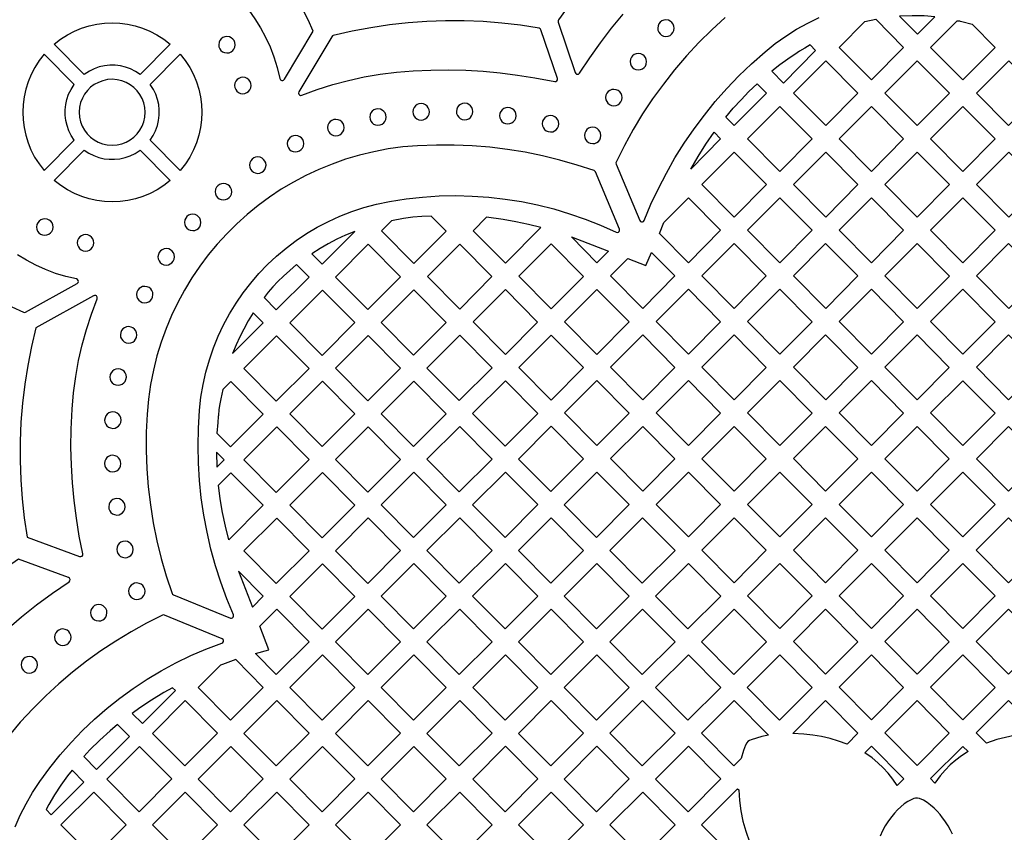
# Model space of a CAD drawing. Header units: millimetres. Extents: x -1176 to 822, y -1617 to -119.
# Tile 50 of 119: x -689 to -488, y -523 to -357. Entities that reach past the tile are written whole.
import ezdxf

# ---------------------------------------------------------------- set-up
doc = ezdxf.new("R2010")
doc.units = ezdxf.units.MM
doc.layers.add('pattern', color=5, linetype='Continuous', true_color=0x0000ff)

msp = doc.modelspace()

# ---------------------------------------------------------------- linework, layer by layer
at = {"layer": 'pattern'}
for points in [[(-635.35, -368.8), (-629.51, -358.98), (-630.52, -356.64), (-631.65, -354.37), (-632.91, -352.18), (-634.29, -350.07), (-635.78, -348.05), (-637.38, -346.12), (-639.08, -344.28), (-640.89, -342.54), (-642.79, -340.91), (-644.78, -339.38), (-646.87, -337.97), (-649.03, -336.67), (-651.28, -335.49), (-653.7, -334.4), (-664.66, -340.38)], [(-664.5, -341.31), (-662.31, -341.76), (-660.16, -342.35), (-658.07, -343.07), (-656.05, -343.91), (-654.09, -344.88), (-652.2, -345.96), (-650.39, -347.15), (-648.66, -348.46), (-647.01, -349.86), (-645.45, -351.36), (-643.99, -352.96), (-642.63, -354.64), (-641.37, -356.41), (-640.23, -358.26), (-639.19, -360.18), (-638.28, -362.18), (-637.49, -364.24), (-636.82, -366.36), (-636.27, -368.64)], [(-576.98, -353.43), (-579.34, -356.67), (-579.43, -356.86), (-579.4, -357.1), (-575.9, -367.45), (-575.79, -367.64), (-575.62, -367.75), (-575.42, -367.78), (-575.23, -367.73), (-575.04, -367.56), (-572.95, -364.39), (-570.77, -361.33), (-568.49, -358.36), (-566.12, -355.49)], [(-545.23, -356.16), (-547.99, -358.68), (-550.64, -361.3), (-553.17, -364.03), (-555.59, -366.85), (-557.89, -369.77), (-560.08, -372.78), (-562.13, -375.88), (-564.06, -379.07), (-565.86, -382.33), (-567.57, -385.74), (-567.61, -385.89), (-567.57, -386.14), (-562.69, -397.68), (-562.56, -397.87), (-562.36, -397.96), (-562.15, -397.96), (-561.96, -397.87), (-561.8, -397.67), (-560.43, -394.37), (-558.92, -391.14), (-557.28, -387.99), (-555.52, -384.9), (-553.64, -381.89), (-551.63, -378.96), (-549.51, -376.12), (-547.27, -373.36), (-544.93, -370.7), (-542.47, -368.13), (-539.9, -365.65), (-537.11, -363.18), (-535.03, -361.51), (-532.87, -359.98), (-530.66, -358.58), (-528.38, -357.31), (-526.05, -356.17)], [(-691.08, -415.32), (-688.67, -416.43), (-688.49, -416.47), (-688.25, -416.41), (-677.72, -410.54), (-677.55, -410.37), (-677.48, -410.16), (-677.51, -409.94), (-677.63, -409.76), (-677.87, -409.64), (-680.04, -409.14), (-682.15, -408.5), (-684.21, -407.73), (-686.19, -406.84), (-688.11, -405.83), (-689.95, -404.7)], [(-674.35, -413.06), (-686.14, -419.64), (-687.06, -423.46), (-687.83, -427.31), (-688.45, -431.18), (-688.91, -435.06), (-689.23, -438.96), (-689.39, -442.87), (-689.4, -446.78), (-689.26, -450.69), (-688.97, -454.6), (-688.53, -458.5), (-687.92, -462.46), (-677.23, -466.4)], [(-676.57, -465.83), (-677.3, -462.21), (-677.89, -458.59), (-678.36, -454.97), (-678.7, -451.34), (-678.91, -447.7), (-678.99, -444.04), (-678.94, -440.35), (-678.75, -436.25), (-678.45, -432.91), (-678.01, -429.61), (-677.42, -426.34), (-676.69, -423.12), (-675.82, -419.95), (-674.81, -416.82), (-673.64, -413.68)], [(-679.49, -470.7), (-689.72, -466.93), (-692.89, -469.21), (-695.96, -471.62), (-698.93, -474.14), (-701.8, -476.77), (-704.55, -479.52), (-707.19, -482.37), (-709.72, -485.33), (-712.12, -488.39), (-714.41, -491.55), (-716.57, -494.8), (-718.61, -498.16), (-714.73, -510.6)], [(-713.79, -510.65), (-712.45, -507.65), (-711.12, -504.98), (-709.68, -502.35), (-708.12, -499.77), (-706.44, -497.24), (-704.66, -494.77), (-702.76, -492.36), (-700.74, -490), (-697.97, -487), (-695.11, -484.13), (-692.17, -481.39), (-689.13, -478.77), (-686, -476.27), (-682.77, -473.89), (-679.39, -471.59)], [(-690.4, -521.7), (-689.35, -519.31), (-688.17, -516.97), (-686.85, -514.68), (-685.34, -512.39), (-683.33, -509.64), (-681.2, -506.99), (-678.96, -504.44), (-676.62, -502), (-674.17, -499.67), (-671.62, -497.45), (-668.98, -495.35), (-666.25, -493.37), (-663.44, -491.5), (-660.54, -489.77), (-657.56, -488.16), (-654.51, -486.68), (-651.39, -485.34), (-648.12, -484.11), (-647.93, -483.98), (-647.82, -483.78), (-647.81, -483.57), (-647.9, -483.37), (-648.1, -483.21), (-659.86, -478.39), (-660.02, -478.35), (-660.25, -478.4), (-663.52, -480.04), (-666.71, -481.81), (-669.82, -483.7), (-672.86, -485.71), (-675.81, -487.84), (-678.68, -490.08), (-681.46, -492.44), (-684.14, -494.9), (-686.73, -497.48), (-689.34, -500.29), (-691.31, -502.62)], [(-498.8, -523.2), (-499.21, -522.34), (-499.69, -521.49), (-500.34, -520.49), (-500.8, -519.85), (-501.33, -519.18), (-501.92, -518.5), (-502.57, -517.84), (-503.26, -517.23), (-503.99, -516.69), (-504.75, -516.25), (-505.56, -515.92), (-505.95, -515.84), (-506.32, -515.85), (-506.68, -515.92), (-507.13, -516.08), (-507.91, -516.48), (-508.66, -516.98), (-509.37, -517.57), (-510.04, -518.22), (-510.65, -518.88), (-511.22, -519.57), (-511.89, -520.49), (-512.52, -521.46), (-513.07, -522.49), (-513.55, -523.57)]]:
    msp.add_lwpolyline(points, dxfattribs=at)
for points in [[(-502.42, -356), (-504.61, -355.85), (-507.03, -355.81), (-509.61, -355.92), (-505.97, -359.58)], [(-676.27, -367.8), (-682.43, -361.63), (-681.12, -360.61), (-679.73, -359.72), (-678.29, -358.97), (-676.81, -358.35), (-675.28, -357.87), (-673.73, -357.53), (-672.16, -357.32), (-670.57, -357.25), (-668.99, -357.32), (-667.42, -357.52), (-665.87, -357.86), (-664.34, -358.34), (-662.85, -358.95), (-661.41, -359.7), (-660.03, -360.59), (-658.68, -361.63), (-664.85, -367.8), (-665.79, -367.18), (-666.79, -366.69), (-667.82, -366.32), (-668.89, -366.07), (-669.96, -365.94), (-671.05, -365.93), (-672.13, -366.05), (-673.19, -366.29), (-674.23, -366.65), (-675.23, -367.13)], [(-609.02, -367.07), (-605.42, -366.91), (-601.84, -366.88), (-598.29, -366.96), (-594.75, -367.17), (-591.22, -367.49), (-587.69, -367.93), (-584.17, -368.49), (-580.11, -369.29), (-579.86, -369.27), (-579.65, -369.14), (-579.54, -368.92), (-579.55, -368.67), (-582.94, -358.68), (-583, -358.55), (-583.08, -358.46), (-583.31, -358.36), (-587.12, -357.77), (-590.93, -357.32), (-594.76, -357.01), (-598.6, -356.86), (-602.43, -356.84), (-606.27, -356.98), (-610.09, -357.26), (-613.9, -357.68), (-617.7, -358.25), (-621.48, -358.97), (-625.39, -359.87), (-625.52, -359.92), (-625.69, -360.09), (-632.41, -371.38), (-632.48, -371.62), (-632.43, -371.84), (-632.28, -372.01), (-632.08, -372.1), (-631.82, -372.08), (-628.64, -370.91), (-625.45, -369.89), (-622.25, -369.03), (-619.02, -368.32), (-615.75, -367.76), (-612.43, -367.34)], [(-559.05, -358.35), (-558.99, -358.79), (-558.83, -359.18), (-558.58, -359.52), (-558.25, -359.78), (-557.87, -359.96), (-557.37, -360.03), (-556.93, -359.98), (-556.53, -359.82), (-556.2, -359.56), (-555.93, -359.24), (-555.76, -358.85), (-555.68, -358.35), (-555.74, -357.91), (-555.9, -357.52), (-556.15, -357.18), (-556.48, -356.91), (-556.87, -356.74), (-557.37, -356.66), (-557.8, -356.72), (-558.2, -356.88), (-558.53, -357.13), (-558.8, -357.46), (-558.98, -357.85)], [(-516.72, -357.02), (-514.49, -356.54), (-508.78, -362.3), (-515.36, -368.93), (-521.96, -362.27)], [(-497.57, -356.83), (-497.49, -356.84), (-497.38, -356.86), (-497.19, -356.91), (-496.91, -357.01), (-494.8, -357.54), (-490.08, -362.29), (-496.65, -368.93), (-503.26, -362.27), (-497.83, -356.83), (-497.67, -356.83)], [(-648.79, -361.74), (-648.73, -362.17), (-648.57, -362.57), (-648.32, -362.91), (-647.99, -363.17), (-647.6, -363.35), (-647.1, -363.42), (-646.66, -363.37), (-646.27, -363.2), (-645.93, -362.95), (-645.67, -362.62), (-645.49, -362.24), (-645.42, -361.74), (-645.47, -361.3), (-645.64, -360.9), (-645.89, -360.57), (-646.21, -360.3), (-646.6, -360.13), (-647.1, -360.05), (-647.54, -360.11), (-647.93, -360.27), (-648.27, -360.52), (-648.53, -360.85), (-648.71, -361.24)], [(-527.91, -361.79), (-529, -362.41), (-530.06, -363.07), (-531.03, -363.73), (-531.78, -364.21), (-532.42, -364.67), (-534.09, -365.87), (-535.75, -367.14), (-533.34, -369.57), (-526.77, -362.93)], [(-678.31, -381.26), (-678.93, -380.31), (-679.42, -379.32), (-679.79, -378.28), (-680.04, -377.22), (-680.17, -376.14), (-680.17, -375.06), (-680.06, -373.98), (-679.82, -372.91), (-679.46, -371.88), (-678.98, -370.88), (-678.31, -369.84), (-684.48, -363.67), (-685.5, -364.99), (-686.39, -366.37), (-687.14, -367.81), (-687.76, -369.3), (-688.24, -370.83), (-688.58, -372.38), (-688.79, -373.95), (-688.86, -375.53), (-688.79, -377.12), (-688.58, -378.69), (-688.24, -380.24), (-687.77, -381.77), (-687.16, -383.26), (-686.41, -384.7), (-685.52, -386.08), (-684.48, -387.43)], [(-662.8, -369.84), (-656.64, -363.67), (-655.61, -364.99), (-654.72, -366.37), (-653.97, -367.81), (-653.36, -369.3), (-652.88, -370.83), (-652.54, -372.38), (-652.33, -373.95), (-652.26, -375.53), (-652.33, -377.12), (-652.53, -378.69), (-652.87, -380.24), (-653.35, -381.77), (-653.96, -383.26), (-654.71, -384.7), (-655.59, -386.08), (-656.64, -387.43), (-662.8, -381.26), (-662.19, -380.31), (-661.69, -379.32), (-661.32, -378.28), (-661.07, -377.22), (-660.95, -376.14), (-660.94, -375.06), (-661.06, -373.98), (-661.3, -372.91), (-661.66, -371.88), (-662.14, -370.88)], [(-564.69, -365.2), (-564.63, -365.64), (-564.47, -366.03), (-564.22, -366.37), (-563.89, -366.64), (-563.51, -366.81), (-563.01, -366.89), (-562.57, -366.83), (-562.17, -366.67), (-561.84, -366.42), (-561.57, -366.09), (-561.4, -365.7), (-561.32, -365.2), (-561.38, -364.76), (-561.54, -364.37), (-561.79, -364.03), (-562.12, -363.77), (-562.51, -363.59), (-563.01, -363.51), (-563.44, -363.57), (-563.84, -363.73), (-564.18, -363.99), (-564.44, -364.31), (-564.62, -364.7)], [(-518.14, -371.64), (-524.71, -378.28), (-531.32, -371.61), (-524.71, -365.01)], [(-499.43, -371.64), (-506, -378.28), (-512.61, -371.61), (-506.01, -365.01)], [(-487.3, -365.01), (-480.73, -371.64), (-487.34, -378.24), (-493.91, -371.61)], [(-677.3, -375.55), (-677.23, -376.54), (-677.01, -377.49), (-676.68, -378.39), (-676.22, -379.21), (-675.65, -379.96), (-674.99, -380.63), (-674.24, -381.2), (-673.42, -381.66), (-672.53, -382), (-671.58, -382.21), (-670.56, -382.29), (-669.56, -382.22), (-668.62, -382.01), (-667.72, -381.67), (-666.9, -381.21), (-666.14, -380.65), (-665.48, -379.99), (-664.91, -379.24), (-664.45, -378.41), (-664.11, -377.52), (-663.89, -376.58), (-663.82, -375.55), (-663.89, -374.56), (-664.1, -373.61), (-664.44, -372.72), (-664.9, -371.89), (-665.46, -371.14), (-666.12, -370.47), (-666.87, -369.91), (-667.7, -369.45), (-668.59, -369.1), (-669.53, -368.89), (-670.56, -368.81), (-671.55, -368.88), (-672.5, -369.09), (-673.39, -369.43), (-674.22, -369.89), (-674.97, -370.45), (-675.63, -371.12), (-676.2, -371.86), (-676.66, -372.69), (-677.01, -373.58), (-677.22, -374.53)], [(-645.54, -370.08), (-645.48, -370.51), (-645.32, -370.91), (-645.07, -371.25), (-644.74, -371.51), (-644.35, -371.69), (-643.85, -371.76), (-643.42, -371.71), (-643.02, -371.54), (-642.68, -371.29), (-642.42, -370.96), (-642.24, -370.58), (-642.17, -370.08), (-642.23, -369.64), (-642.39, -369.24), (-642.64, -368.91), (-642.97, -368.64), (-643.35, -368.46), (-643.85, -368.39), (-644.29, -368.45), (-644.69, -368.61), (-645.02, -368.86), (-645.29, -369.19), (-645.46, -369.58)], [(-543.41, -378.28), (-545.13, -376.54), (-543.6, -374.72), (-542.02, -372.98), (-540.4, -371.31), (-538.74, -369.72), (-536.84, -371.64)], [(-569.69, -372.54), (-569.63, -372.98), (-569.47, -373.37), (-569.22, -373.71), (-568.89, -373.98), (-568.51, -374.15), (-568.01, -374.23), (-567.57, -374.17), (-567.17, -374.01), (-566.84, -373.76), (-566.57, -373.43), (-566.4, -373.04), (-566.32, -372.54), (-566.38, -372.1), (-566.54, -371.71), (-566.79, -371.37), (-567.12, -371.11), (-567.51, -370.93), (-568.01, -370.86), (-568.44, -370.91), (-568.84, -371.08), (-569.17, -371.33), (-569.44, -371.66), (-569.62, -372.04)], [(-609.09, -375.46), (-609.03, -375.89), (-608.87, -376.29), (-608.62, -376.63), (-608.29, -376.89), (-607.91, -377.07), (-607.41, -377.14), (-606.97, -377.08), (-606.57, -376.92), (-606.24, -376.67), (-605.97, -376.34), (-605.8, -375.96), (-605.72, -375.46), (-605.78, -375.02), (-605.94, -374.62), (-606.19, -374.29), (-606.52, -374.02), (-606.91, -373.85), (-607.41, -373.77), (-607.85, -373.83), (-608.24, -373.99), (-608.58, -374.24), (-608.84, -374.57), (-609.02, -374.96)], [(-600.2, -375.4), (-600.15, -375.83), (-599.99, -376.23), (-599.73, -376.57), (-599.41, -376.83), (-599.02, -377.01), (-598.52, -377.08), (-598.08, -377.02), (-597.69, -376.86), (-597.35, -376.61), (-597.09, -376.28), (-596.91, -375.9), (-596.83, -375.4), (-596.89, -374.96), (-597.05, -374.56), (-597.31, -374.23), (-597.63, -373.96), (-598.02, -373.79), (-598.52, -373.71), (-598.96, -373.77), (-599.35, -373.93), (-599.69, -374.18), (-599.95, -374.51), (-600.13, -374.9)], [(-540.67, -380.96), (-534.07, -374.36), (-527.49, -380.99), (-534.06, -387.63)], [(-515.36, -374.36), (-508.78, -380.99), (-515.36, -387.63), (-521.97, -380.96)], [(-496.65, -374.36), (-490.08, -380.99), (-496.65, -387.63), (-503.26, -380.96)], [(-617.92, -376.53), (-617.86, -376.96), (-617.7, -377.36), (-617.45, -377.7), (-617.12, -377.96), (-616.73, -378.14), (-616.23, -378.21), (-615.79, -378.15), (-615.4, -377.99), (-615.06, -377.74), (-614.8, -377.41), (-614.62, -377.03), (-614.55, -376.53), (-614.6, -376.09), (-614.77, -375.69), (-615.02, -375.36), (-615.34, -375.09), (-615.73, -374.92), (-616.23, -374.84), (-616.67, -374.9), (-617.06, -375.06), (-617.4, -375.31), (-617.66, -375.64), (-617.84, -376.03)], [(-591.37, -376.25), (-591.31, -376.69), (-591.15, -377.08), (-590.9, -377.42), (-590.57, -377.68), (-590.18, -377.86), (-589.68, -377.94), (-589.25, -377.88), (-588.85, -377.72), (-588.52, -377.47), (-588.25, -377.14), (-588.08, -376.75), (-588, -376.25), (-588.06, -375.81), (-588.22, -375.42), (-588.47, -375.08), (-588.8, -374.82), (-589.19, -374.64), (-589.68, -374.57), (-590.12, -374.62), (-590.52, -374.79), (-590.85, -375.04), (-591.12, -375.37), (-591.3, -375.75)], [(-582.64, -377.9), (-582.58, -378.34), (-582.42, -378.73), (-582.17, -379.07), (-581.84, -379.33), (-581.46, -379.51), (-580.95, -379.58), (-580.52, -379.53), (-580.12, -379.37), (-579.79, -379.11), (-579.52, -378.79), (-579.35, -378.4), (-579.27, -377.9), (-579.33, -377.46), (-579.49, -377.07), (-579.74, -376.73), (-580.07, -376.47), (-580.46, -376.29), (-580.95, -376.22), (-581.39, -376.27), (-581.79, -376.43), (-582.13, -376.69), (-582.39, -377.01), (-582.57, -377.4)], [(-626.52, -378.68), (-626.47, -379.12), (-626.3, -379.52), (-626.05, -379.85), (-625.72, -380.12), (-625.34, -380.29), (-624.84, -380.37), (-624.4, -380.31), (-624.01, -380.15), (-623.67, -379.9), (-623.41, -379.57), (-623.23, -379.18), (-623.15, -378.68), (-623.21, -378.25), (-623.37, -377.85), (-623.62, -377.52), (-623.95, -377.25), (-624.34, -377.07), (-624.84, -377), (-625.27, -377.06), (-625.67, -377.22), (-626.01, -377.47), (-626.27, -377.8), (-626.45, -378.18)], [(-634.77, -381.97), (-634.71, -382.41), (-634.55, -382.81), (-634.3, -383.14), (-633.97, -383.41), (-633.59, -383.58), (-633.09, -383.66), (-632.65, -383.6), (-632.25, -383.44), (-631.92, -383.19), (-631.65, -382.86), (-631.48, -382.47), (-631.4, -381.97), (-631.46, -381.54), (-631.62, -381.14), (-631.87, -380.81), (-632.2, -380.54), (-632.59, -380.37), (-633.09, -380.29), (-633.52, -380.35), (-633.92, -380.51), (-634.26, -380.76), (-634.52, -381.09), (-634.7, -381.47)], [(-574.02, -380.29), (-573.97, -380.72), (-573.81, -381.12), (-573.55, -381.45), (-573.23, -381.72), (-572.84, -381.89), (-572.34, -381.97), (-571.9, -381.91), (-571.51, -381.75), (-571.17, -381.5), (-570.91, -381.17), (-570.73, -380.79), (-570.65, -380.29), (-570.71, -379.85), (-570.87, -379.45), (-571.13, -379.12), (-571.45, -378.85), (-571.84, -378.68), (-572.34, -378.6), (-572.78, -378.66), (-573.17, -378.82), (-573.51, -379.07), (-573.77, -379.4), (-573.95, -379.79)], [(-549.19, -382.06), (-547.52, -379.65), (-546.19, -380.99), (-552.31, -387.16), (-550.79, -384.57)], [(-663.42, -437.27), (-663.59, -441), (-663.61, -444.72), (-663.48, -448.44), (-663.19, -452.15), (-662.75, -455.85), (-662.17, -459.52), (-661.43, -463.17), (-660.54, -466.78), (-659.51, -470.36), (-658.3, -473.98), (-658.23, -474.12), (-658.03, -474.26), (-646.41, -478.98), (-646.19, -479.01), (-645.98, -478.94), (-645.83, -478.79), (-645.76, -478.59), (-645.79, -478.34), (-647.15, -475.03), (-648.36, -471.68), (-649.44, -468.29), (-650.38, -464.87), (-651.17, -461.41), (-651.83, -457.92), (-652.34, -454.41), (-652.7, -450.88), (-652.93, -447.33), (-653.01, -443.77), (-652.94, -440.21), (-652.71, -436.49), (-652.42, -433.84), (-651.99, -431.23), (-651.41, -428.67), (-650.7, -426.17), (-649.85, -423.72), (-648.88, -421.33), (-647.78, -419.01), (-646.57, -416.76), (-645.24, -414.59), (-643.79, -412.49), (-642.24, -410.47), (-640.58, -408.55), (-638.82, -406.71), (-636.96, -404.97), (-635.01, -403.33), (-632.97, -401.8), (-630.85, -400.37), (-628.64, -399.06), (-626.36, -397.86), (-624.01, -396.79), (-621.58, -395.84), (-619.09, -395.03), (-616.54, -394.34), (-613.85, -393.78), (-610.48, -393.26), (-607.1, -392.89), (-603.71, -392.67), (-600.33, -392.6), (-596.95, -392.69), (-593.58, -392.92), (-590.23, -393.3), (-586.9, -393.83), (-583.59, -394.5), (-580.31, -395.32), (-577.07, -396.29), (-573.87, -397.41), (-570.71, -398.66), (-567.53, -400.1), (-567.3, -400.15), (-567.09, -400.08), (-566.93, -399.94), (-566.85, -399.74), (-566.88, -399.48), (-571.79, -387.75), (-571.87, -387.62), (-572.07, -387.49), (-575.54, -386.34), (-579.05, -385.33), (-582.59, -384.47), (-586.16, -383.74), (-589.75, -383.16), (-593.37, -382.72), (-597, -382.42), (-600.64, -382.26), (-604.29, -382.25), (-608.12, -382.4), (-611.17, -382.65), (-614.16, -383.06), (-617.11, -383.62), (-620, -384.31), (-622.84, -385.15), (-625.61, -386.13), (-628.32, -387.24), (-630.96, -388.47), (-633.52, -389.83), (-636.01, -391.31), (-638.42, -392.91), (-640.74, -394.62), (-642.97, -396.44), (-645.11, -398.37), (-647.16, -400.39), (-649.1, -402.52), (-650.94, -404.74), (-652.67, -407.04), (-654.28, -409.44), (-655.78, -411.91), (-657.16, -414.47), (-658.42, -417.1), (-659.55, -419.8), (-660.55, -422.56), (-661.41, -425.39), (-662.13, -428.28), (-662.71, -431.22), (-663.14, -434.21)], [(-682.43, -389.47), (-676.27, -383.31), (-675.32, -383.92), (-674.32, -384.41), (-673.29, -384.79), (-672.23, -385.04), (-671.15, -385.16), (-670.06, -385.17), (-668.98, -385.05), (-667.92, -384.81), (-666.88, -384.45), (-665.88, -383.97), (-664.85, -383.31), (-658.68, -389.47), (-660, -390.5), (-661.38, -391.38), (-662.82, -392.14), (-664.31, -392.75), (-665.83, -393.23), (-667.39, -393.57), (-668.96, -393.78), (-670.54, -393.85), (-672.12, -393.78), (-673.7, -393.58), (-675.25, -393.24), (-676.78, -392.76), (-678.26, -392.15), (-679.71, -391.4), (-681.09, -390.51)], [(-543.42, -396.97), (-550.02, -390.31), (-543.42, -383.7), (-536.84, -390.34)], [(-518.14, -390.34), (-524.71, -396.98), (-531.32, -390.31), (-524.71, -383.71)], [(-506.01, -383.71), (-499.43, -390.34), (-506.01, -396.98), (-512.61, -390.31)], [(-487.3, -383.71), (-480.73, -390.34), (-487.3, -396.98), (-493.91, -390.31)], [(-642.49, -386.36), (-642.44, -386.8), (-642.27, -387.19), (-642.02, -387.53), (-641.7, -387.79), (-641.31, -387.97), (-640.81, -388.05), (-640.37, -387.99), (-639.98, -387.83), (-639.64, -387.57), (-639.38, -387.25), (-639.2, -386.86), (-639.12, -386.36), (-639.18, -385.92), (-639.34, -385.53), (-639.6, -385.19), (-639.92, -384.93), (-640.31, -384.75), (-640.81, -384.68), (-641.25, -384.73), (-641.64, -384.9), (-641.98, -385.15), (-642.24, -385.47), (-642.42, -385.86)], [(-649.5, -391.79), (-649.44, -392.23), (-649.28, -392.62), (-649.03, -392.96), (-648.7, -393.22), (-648.31, -393.4), (-647.81, -393.48), (-647.38, -393.42), (-646.98, -393.26), (-646.64, -393), (-646.38, -392.68), (-646.2, -392.29), (-646.13, -391.79), (-646.19, -391.35), (-646.35, -390.96), (-646.6, -390.62), (-646.93, -390.36), (-647.31, -390.18), (-647.81, -390.11), (-648.25, -390.16), (-648.65, -390.32), (-648.98, -390.58), (-649.25, -390.9), (-649.42, -391.29)], [(-557.83, -398.1), (-552.77, -393.05), (-546.2, -399.68), (-552.77, -406.32), (-558.7, -400.33)], [(-534.07, -393.05), (-527.49, -399.68), (-534.06, -406.32), (-540.67, -399.65)], [(-508.79, -399.69), (-515.36, -406.32), (-521.97, -399.66), (-515.36, -393.05)], [(-496.66, -393.05), (-490.08, -399.69), (-496.66, -406.33), (-503.26, -399.66)], [(-655.79, -398.07), (-655.73, -398.51), (-655.57, -398.91), (-655.32, -399.24), (-654.99, -399.51), (-654.6, -399.68), (-654.1, -399.76), (-653.66, -399.7), (-653.27, -399.54), (-652.93, -399.29), (-652.67, -398.96), (-652.49, -398.58), (-652.42, -398.07), (-652.48, -397.64), (-652.64, -397.24), (-652.89, -396.91), (-653.22, -396.64), (-653.6, -396.47), (-654.1, -396.39), (-654.54, -396.45), (-654.93, -396.61), (-655.27, -396.86), (-655.54, -397.19), (-655.71, -397.58)], [(-686.01, -399.02), (-685.96, -399.46), (-685.8, -399.86), (-685.54, -400.19), (-685.22, -400.46), (-684.83, -400.63), (-684.33, -400.71), (-683.89, -400.65), (-683.5, -400.49), (-683.16, -400.24), (-682.9, -399.91), (-682.72, -399.52), (-682.64, -399.02), (-682.7, -398.59), (-682.86, -398.19), (-683.12, -397.85), (-683.44, -397.59), (-683.83, -397.41), (-684.33, -397.34), (-684.77, -397.4), (-685.16, -397.56), (-685.5, -397.81), (-685.76, -398.14), (-685.94, -398.52)], [(-605.35, -396.77), (-607.25, -396.86), (-609.13, -397.03), (-610.99, -397.3), (-613.45, -397.78), (-615.49, -399.82), (-608.88, -406.48), (-602.3, -399.85)], [(-582.92, -399.12), (-585.49, -398.48), (-588.06, -397.93), (-590.65, -397.47), (-594.03, -397.02), (-596.78, -399.78), (-590.18, -406.44)], [(-622.87, -400.7), (-624.66, -401.53), (-626.38, -402.44), (-628.07, -403.43), (-629.73, -404.53), (-627.67, -406.61), (-620.99, -399.93)], [(-677.69, -402.26), (-677.63, -402.69), (-677.47, -403.09), (-677.22, -403.43), (-676.89, -403.69), (-676.51, -403.87), (-676.01, -403.94), (-675.57, -403.89), (-675.17, -403.72), (-674.84, -403.47), (-674.57, -403.14), (-674.4, -402.76), (-674.32, -402.26), (-674.38, -401.82), (-674.54, -401.43), (-674.79, -401.09), (-675.12, -400.82), (-675.51, -400.65), (-676.01, -400.57), (-676.44, -400.63), (-676.84, -400.79), (-677.17, -401.04), (-677.44, -401.37), (-677.62, -401.76)], [(-606.13, -409.12), (-599.53, -402.52), (-592.95, -409.16), (-599.53, -415.79)], [(-580.82, -415.75), (-587.43, -409.08), (-580.83, -402.48), (-574.25, -409.11)], [(-576.7, -401.04), (-569.12, -403.95), (-571.47, -406.32)], [(-543.42, -402.4), (-536.85, -409.03), (-543.42, -415.67), (-550.03, -409)], [(-524.71, -415.67), (-531.32, -409), (-524.72, -402.4), (-518.14, -409.03)], [(-506.01, -402.4), (-499.43, -409.04), (-506.01, -415.67), (-512.62, -409)], [(-487.31, -402.4), (-480.73, -409.04), (-487.3, -415.67), (-493.91, -409.01)], [(-661.2, -405.11), (-661.14, -405.55), (-660.98, -405.94), (-660.73, -406.28), (-660.4, -406.54), (-660.01, -406.72), (-659.51, -406.8), (-659.08, -406.74), (-658.68, -406.58), (-658.35, -406.33), (-658.08, -406), (-657.91, -405.61), (-657.83, -405.11), (-657.89, -404.67), (-658.05, -404.28), (-658.3, -403.94), (-658.63, -403.68), (-659.01, -403.5), (-659.51, -403.43), (-659.95, -403.48), (-660.35, -403.65), (-660.68, -403.9), (-660.95, -404.23), (-661.12, -404.61)], [(-611.62, -409.22), (-618.32, -415.92), (-624.93, -409.24), (-618.24, -402.55)], [(-555.55, -409.03), (-562.12, -415.67), (-568.73, -409), (-565.18, -405.45), (-561.47, -406.87), (-560.3, -404.24)], [(-637.02, -415.96), (-630.32, -409.27), (-632.87, -406.7), (-634.25, -407.88), (-635.52, -409.04), (-636.67, -410.16), (-637.72, -411.26), (-638.66, -412.35), (-639.52, -413.43)], [(-665.59, -412.83), (-665.53, -413.27), (-665.37, -413.66), (-665.12, -414), (-664.79, -414.27), (-664.41, -414.44), (-663.91, -414.52), (-663.47, -414.46), (-663.07, -414.3), (-662.74, -414.05), (-662.47, -413.72), (-662.3, -413.33), (-662.22, -412.83), (-662.28, -412.39), (-662.44, -412), (-662.69, -411.66), (-663.02, -411.4), (-663.41, -411.22), (-663.91, -411.15), (-664.35, -411.2), (-664.74, -411.37), (-665.08, -411.62), (-665.34, -411.94), (-665.52, -412.33)], [(-620.97, -418.57), (-627.67, -425.27), (-634.28, -418.59), (-627.59, -411.9)], [(-608.97, -425.22), (-615.58, -418.55), (-608.89, -411.86), (-602.27, -418.53)], [(-590.18, -425.1), (-596.78, -418.43), (-590.18, -411.83), (-583.6, -418.46)], [(-578.08, -418.39), (-571.48, -411.79), (-564.9, -418.42), (-571.47, -425.06)], [(-559.38, -418.35), (-552.77, -411.75), (-546.2, -418.38), (-552.77, -425.02)], [(-527.49, -418.38), (-534.07, -425.02), (-540.67, -418.35), (-534.07, -411.75)], [(-515.36, -425.02), (-521.97, -418.35), (-515.36, -411.75), (-508.79, -418.38)], [(-503.26, -418.35), (-496.66, -411.75), (-490.08, -418.39), (-496.66, -425.02)], [(-639.67, -418.62), (-641.73, -416.54), (-642.75, -418.22), (-643.65, -419.93), (-644.49, -421.5), (-645.25, -423.14), (-645.95, -424.9)], [(-668.89, -421.08), (-668.83, -421.52), (-668.67, -421.91), (-668.41, -422.25), (-668.09, -422.51), (-667.7, -422.69), (-667.2, -422.76), (-666.76, -422.71), (-666.37, -422.54), (-666.03, -422.29), (-665.77, -421.97), (-665.59, -421.58), (-665.52, -421.08), (-665.57, -420.64), (-665.74, -420.25), (-665.99, -419.91), (-666.31, -419.65), (-666.7, -419.47), (-667.2, -419.39), (-667.64, -419.45), (-668.03, -419.61), (-668.37, -419.87), (-668.63, -420.19), (-668.81, -420.58)], [(-636.94, -421.25), (-643.63, -427.94), (-637.02, -434.62), (-630.32, -427.93)], [(-618.32, -434.57), (-624.93, -427.9), (-618.24, -421.21), (-611.62, -427.88)], [(-599.53, -421.16), (-592.92, -427.84), (-599.61, -434.53), (-606.23, -427.86)], [(-587.43, -427.74), (-580.83, -421.14), (-574.25, -427.77), (-580.82, -434.41)], [(-562.12, -421.09), (-555.55, -427.73), (-562.12, -434.36), (-568.73, -427.7)], [(-543.42, -421.09), (-536.85, -427.73), (-543.42, -434.36), (-550.03, -427.7)], [(-518.14, -427.73), (-524.71, -434.37), (-531.32, -427.7), (-524.72, -421.1)], [(-506.01, -434.37), (-512.62, -427.7), (-506.01, -421.1), (-499.44, -427.73)], [(-487.31, -421.1), (-480.73, -427.73), (-487.31, -434.37), (-493.91, -427.7)], [(-671.04, -429.7), (-670.98, -430.13), (-670.82, -430.53), (-670.57, -430.87), (-670.24, -431.13), (-669.85, -431.31), (-669.35, -431.38), (-668.91, -431.32), (-668.52, -431.16), (-668.18, -430.91), (-667.92, -430.58), (-667.74, -430.2), (-667.67, -429.7), (-667.72, -429.26), (-667.89, -428.87), (-668.14, -428.53), (-668.46, -428.26), (-668.85, -428.09), (-669.35, -428.01), (-669.79, -428.07), (-670.18, -428.23), (-670.52, -428.48), (-670.78, -428.81), (-670.96, -429.2)], [(-648.99, -439.03), (-649.15, -441.16), (-646.37, -443.97), (-639.67, -437.27), (-646.29, -430.6), (-647.95, -432.27), (-648.18, -433.18), (-648.38, -434.14), (-648.56, -435.19), (-648.73, -436.33), (-648.86, -437.58), (-648.88, -437.78)], [(-627.67, -443.92), (-620.97, -437.23), (-627.59, -430.56), (-634.28, -437.25)], [(-608.96, -443.88), (-615.58, -437.21), (-608.88, -430.51), (-602.27, -437.19)], [(-596.88, -437.16), (-590.18, -430.47), (-583.57, -437.14), (-590.26, -443.84)], [(-571.48, -430.44), (-564.9, -437.08), (-571.47, -443.71), (-578.08, -437.04)], [(-546.2, -437.08), (-552.77, -443.71), (-559.38, -437.05), (-552.77, -430.44)], [(-527.49, -437.08), (-534.07, -443.71), (-540.68, -437.05), (-534.07, -430.44)], [(-508.79, -437.08), (-515.36, -443.72), (-521.97, -437.05), (-515.37, -430.44)], [(-496.66, -430.45), (-490.09, -437.08), (-496.66, -443.72), (-503.27, -437.05)], [(-672.11, -438.51), (-672.05, -438.94), (-671.89, -439.34), (-671.64, -439.67), (-671.31, -439.94), (-670.92, -440.12), (-670.42, -440.19), (-669.98, -440.13), (-669.59, -439.97), (-669.25, -439.72), (-668.99, -439.39), (-668.81, -439.01), (-668.74, -438.51), (-668.8, -438.07), (-668.96, -437.67), (-669.21, -437.34), (-669.54, -437.07), (-669.92, -436.9), (-670.42, -436.82), (-670.86, -436.88), (-671.25, -437.04), (-671.59, -437.29), (-671.86, -437.62), (-672.03, -438.01)], [(-636.93, -439.91), (-630.32, -446.58), (-637.01, -453.28), (-643.63, -446.6)], [(-611.62, -446.54), (-618.23, -439.86), (-624.93, -446.56), (-618.31, -453.23)], [(-599.61, -453.19), (-606.23, -446.51), (-599.53, -439.82), (-592.92, -446.5)], [(-580.83, -439.78), (-587.53, -446.47), (-580.91, -453.14), (-574.22, -446.45)], [(-555.55, -446.42), (-562.12, -453.06), (-568.73, -446.39), (-562.12, -439.79)], [(-536.85, -446.42), (-543.42, -453.06), (-550.03, -446.4), (-543.42, -439.79)], [(-518.14, -446.43), (-524.72, -453.06), (-531.32, -446.39), (-524.72, -439.79)], [(-512.62, -446.4), (-506.01, -439.79), (-499.44, -446.43), (-506.01, -453.06)], [(-487.31, -439.8), (-480.73, -446.43), (-487.31, -453.07), (-493.91, -446.4)], [(-672.14, -447.4), (-672.09, -447.83), (-671.92, -448.23), (-671.67, -448.57), (-671.34, -448.83), (-670.96, -449.01), (-670.46, -449.08), (-670.02, -449.02), (-669.63, -448.86), (-669.29, -448.61), (-669.02, -448.28), (-668.85, -447.9), (-668.77, -447.4), (-668.83, -446.96), (-668.99, -446.56), (-669.24, -446.23), (-669.57, -445.96), (-669.96, -445.79), (-670.46, -445.71), (-670.89, -445.77), (-671.29, -445.93), (-671.63, -446.18), (-671.89, -446.51), (-672.07, -446.9)], [(-649.25, -445.03), (-649.15, -448.12), (-647.66, -446.63)], [(-647.43, -460.18), (-648.02, -457.38), (-648.49, -454.59), (-648.85, -451.82), (-646.29, -449.26), (-639.67, -455.93), (-646.73, -462.99)], [(-627.66, -462.58), (-634.28, -455.91), (-627.58, -449.21), (-620.97, -455.89)], [(-608.88, -449.17), (-615.58, -455.86), (-608.96, -462.54), (-602.27, -455.85)], [(-590.26, -462.49), (-583.57, -455.8), (-590.18, -449.13), (-596.88, -455.82)], [(-564.87, -455.8), (-571.48, -449.13), (-578.18, -455.82), (-571.56, -462.49)], [(-559.38, -455.74), (-552.77, -449.14), (-546.2, -455.77), (-552.77, -462.41)], [(-540.68, -455.74), (-534.07, -449.14), (-527.49, -455.77), (-534.07, -462.41)], [(-521.97, -455.74), (-515.37, -449.14), (-508.79, -455.77), (-515.36, -462.41)], [(-496.66, -449.14), (-490.09, -455.78), (-496.66, -462.41), (-503.27, -455.75)], [(-671.28, -456.23), (-671.23, -456.67), (-671.06, -457.06), (-670.81, -457.4), (-670.49, -457.66), (-670.1, -457.84), (-669.6, -457.92), (-669.16, -457.86), (-668.77, -457.7), (-668.43, -457.44), (-668.17, -457.12), (-667.99, -456.73), (-667.91, -456.23), (-667.97, -455.79), (-668.13, -455.4), (-668.39, -455.06), (-668.71, -454.8), (-669.1, -454.62), (-669.6, -454.55), (-670.04, -454.6), (-670.43, -454.76), (-670.77, -455.02), (-671.03, -455.34), (-671.21, -455.73)], [(-630.32, -465.24), (-637.01, -471.93), (-643.63, -465.26), (-636.93, -458.56)], [(-618.23, -458.52), (-611.62, -465.19), (-618.31, -471.89), (-624.93, -465.21)], [(-599.53, -458.48), (-606.23, -465.17), (-599.61, -471.84), (-592.92, -465.15)], [(-574.22, -465.15), (-580.83, -458.48), (-587.53, -465.17), (-580.91, -471.84)], [(-568.82, -465.17), (-562.21, -471.84), (-555.51, -465.15), (-562.13, -458.47)], [(-550.03, -465.09), (-543.42, -458.49), (-536.85, -465.12), (-543.42, -471.76)], [(-524.72, -458.49), (-518.14, -465.12), (-524.72, -471.76), (-531.32, -465.09)], [(-506.02, -458.49), (-499.44, -465.12), (-506.01, -471.76), (-512.62, -465.09)], [(-493.92, -465.09), (-487.31, -458.49), (-480.74, -465.12), (-487.31, -471.76)], [(-669.63, -464.96), (-669.57, -465.39), (-669.41, -465.79), (-669.16, -466.13), (-668.83, -466.39), (-668.44, -466.57), (-667.94, -466.64), (-667.51, -466.58), (-667.11, -466.42), (-666.78, -466.17), (-666.51, -465.84), (-666.33, -465.46), (-666.26, -464.96), (-666.32, -464.52), (-666.48, -464.12), (-666.73, -463.79), (-667.06, -463.52), (-667.45, -463.35), (-667.94, -463.27), (-668.38, -463.33), (-668.78, -463.49), (-669.11, -463.74), (-669.38, -464.07), (-669.55, -464.46)], [(-634.28, -474.56), (-627.58, -467.87), (-620.97, -474.55), (-627.66, -481.24)], [(-608.96, -481.19), (-602.27, -474.5), (-608.88, -467.83), (-615.58, -474.52)], [(-590.18, -467.83), (-596.88, -474.52), (-590.26, -481.19), (-583.57, -474.5)], [(-571.56, -481.19), (-564.86, -474.5), (-571.48, -467.82), (-578.17, -474.52)], [(-559.47, -474.52), (-552.86, -481.19), (-546.16, -474.5), (-552.78, -467.82)], [(-534.07, -467.84), (-527.49, -474.47), (-534.07, -481.11), (-540.67, -474.44)], [(-521.97, -474.44), (-515.37, -467.84), (-508.79, -474.47), (-515.36, -481.11)], [(-490.09, -474.47), (-496.66, -481.11), (-503.27, -474.44), (-496.66, -467.84)], [(-644.72, -469.41), (-641.91, -476.74), (-639.67, -474.51)], [(-667.22, -473.5), (-667.16, -473.93), (-667, -474.33), (-666.75, -474.67), (-666.42, -474.93), (-666.03, -475.11), (-665.53, -475.18), (-665.1, -475.13), (-664.7, -474.96), (-664.37, -474.71), (-664.1, -474.38), (-663.92, -474), (-663.85, -473.5), (-663.91, -473.06), (-664.07, -472.66), (-664.32, -472.33), (-664.65, -472.06), (-665.03, -471.89), (-665.53, -471.81), (-665.97, -471.87), (-666.37, -472.03), (-666.7, -472.28), (-666.97, -472.61), (-667.14, -473)], [(-675, -477.9), (-674.94, -478.34), (-674.78, -478.73), (-674.53, -479.07), (-674.2, -479.34), (-673.81, -479.51), (-673.31, -479.59), (-672.88, -479.53), (-672.48, -479.37), (-672.14, -479.12), (-671.88, -478.79), (-671.7, -478.4), (-671.63, -477.9), (-671.69, -477.47), (-671.85, -477.07), (-672.1, -476.73), (-672.43, -476.47), (-672.81, -476.29), (-673.31, -476.22), (-673.75, -476.28), (-674.15, -476.44), (-674.48, -476.69), (-674.75, -477.02), (-674.92, -477.4)], [(-640.41, -480.66), (-636.93, -477.18), (-630.32, -483.85), (-637.01, -490.55), (-641.3, -486.22), (-638.57, -485.47)], [(-611.62, -483.85), (-618.23, -477.18), (-624.93, -483.87), (-618.31, -490.54)], [(-592.92, -483.85), (-599.53, -477.18), (-606.22, -483.87), (-599.61, -490.54)], [(-580.83, -477.18), (-587.52, -483.87), (-580.91, -490.54), (-574.21, -483.85)], [(-562.21, -490.54), (-555.51, -483.85), (-562.13, -477.17), (-568.82, -483.87)], [(-543.43, -477.17), (-550.12, -483.86), (-543.51, -490.54), (-536.81, -483.85)], [(-524.72, -477.19), (-518.14, -483.82), (-524.72, -490.46), (-531.32, -483.79)], [(-506.01, -490.46), (-512.62, -483.79), (-506.01, -477.19), (-499.44, -483.82)], [(-487.31, -477.19), (-480.74, -483.82), (-487.31, -490.46), (-493.92, -483.79)], [(-682.34, -482.91), (-682.28, -483.35), (-682.12, -483.74), (-681.87, -484.08), (-681.54, -484.34), (-681.15, -484.52), (-680.65, -484.59), (-680.21, -484.54), (-679.82, -484.38), (-679.48, -484.12), (-679.22, -483.8), (-679.04, -483.41), (-678.97, -482.91), (-679.02, -482.47), (-679.19, -482.08), (-679.44, -481.74), (-679.76, -481.48), (-680.15, -481.3), (-680.65, -481.22), (-681.09, -481.28), (-681.48, -481.44), (-681.82, -481.7), (-682.09, -482.02), (-682.26, -482.41)], [(-689.19, -488.55), (-689.13, -488.99), (-688.97, -489.38), (-688.72, -489.72), (-688.39, -489.98), (-688, -490.16), (-687.5, -490.24), (-687.06, -490.18), (-686.67, -490.02), (-686.33, -489.77), (-686.07, -489.44), (-685.89, -489.05), (-685.82, -488.55), (-685.87, -488.11), (-686.04, -487.72), (-686.29, -487.38), (-686.62, -487.12), (-687, -486.94), (-687.5, -486.87), (-687.94, -486.92), (-688.33, -487.09), (-688.67, -487.34), (-688.93, -487.66), (-689.11, -488.05)], [(-627.58, -486.53), (-620.97, -493.2), (-627.66, -499.9), (-634.27, -493.22)], [(-608.96, -499.89), (-602.26, -493.2), (-608.88, -486.53), (-615.57, -493.22)], [(-590.26, -499.89), (-583.56, -493.2), (-590.18, -486.52), (-596.87, -493.22)], [(-571.48, -486.52), (-578.17, -493.22), (-571.56, -499.89), (-564.86, -493.2)], [(-546.16, -493.2), (-552.78, -486.52), (-559.47, -493.22), (-552.86, -499.89)], [(-527.46, -493.2), (-534.08, -486.52), (-540.77, -493.21), (-534.16, -499.89)], [(-521.97, -493.14), (-515.37, -486.53), (-508.79, -493.17), (-515.36, -499.8)], [(-496.66, -499.81), (-503.27, -493.14), (-496.66, -486.54), (-490.09, -493.17)], [(-648.03, -488.5), (-648.4, -488.65), (-652.98, -493.22), (-646.36, -499.9), (-639.67, -493.2), (-645.32, -487.5)], [(-660.01, -494.24), (-662.51, -495.77), (-664.93, -497.38), (-666.47, -498.49), (-664.38, -500.57), (-657.64, -493.83), (-658.23, -493.24)], [(-655.63, -495.88), (-662.33, -502.57), (-655.71, -509.24), (-649.02, -502.55)], [(-643.63, -502.57), (-637.01, -509.24), (-630.32, -502.55), (-636.93, -495.88)], [(-618.23, -495.88), (-611.61, -502.55), (-618.31, -509.24), (-624.92, -502.57)], [(-592.92, -502.55), (-599.53, -495.87), (-606.22, -502.57), (-599.61, -509.24)], [(-580.91, -509.24), (-574.21, -502.55), (-580.83, -495.87), (-587.52, -502.57)], [(-568.82, -502.56), (-562.21, -509.24), (-555.51, -502.55), (-562.13, -495.87)], [(-536.43, -502.93), (-537.74, -503.24), (-539.92, -503.88), (-540.3, -504.04), (-540.6, -504.25), (-540.85, -504.52), (-541.1, -504.98), (-541.51, -506.09), (-541.96, -507.7), (-543.51, -509.24), (-550.12, -502.56), (-543.43, -495.87)], [(-531.45, -502.59), (-524.72, -495.87), (-518.11, -502.54), (-520.32, -504.76), (-522.07, -504.15), (-523.81, -503.64), (-525.57, -503.24), (-527.35, -502.93), (-529.15, -502.72)], [(-512.62, -502.49), (-506.01, -495.88), (-499.44, -502.52), (-506.01, -509.15)], [(-491.87, -504.56), (-493.92, -502.48), (-487.31, -495.88), (-480.68, -502.58), (-482.54, -502.62), (-484.37, -502.77), (-486.18, -503.03), (-487.96, -503.39), (-489.73, -503.85)], [(-675.1, -505.95), (-676.37, -507.33), (-673.76, -509.94), (-667.01, -503.2), (-669.45, -500.75), (-670.96, -502.03), (-673.08, -503.96)], [(-671.68, -511.92), (-665.07, -518.59), (-658.37, -511.9), (-664.99, -505.23)], [(-646.28, -505.23), (-652.98, -511.92), (-646.36, -518.59), (-639.67, -511.9)], [(-634.28, -511.92), (-627.66, -518.59), (-620.97, -511.9), (-627.58, -505.23)], [(-602.26, -511.9), (-608.96, -518.59), (-615.57, -511.92), (-608.88, -505.23)], [(-590.26, -518.59), (-583.56, -511.9), (-590.18, -505.22), (-596.87, -511.92)], [(-571.48, -505.22), (-578.17, -511.92), (-571.56, -518.59), (-564.86, -511.9)], [(-552.77, -505.22), (-559.47, -511.91), (-552.85, -518.59), (-546.16, -511.9)], [(-510.1, -513.24), (-510.98, -511.93), (-511.92, -510.73), (-512.94, -509.61), (-514.04, -508.57), (-515.22, -507.61), (-516.72, -506.57), (-515.37, -505.22), (-508.76, -511.89)], [(-502.37, -512.74), (-503.27, -511.83), (-496.66, -505.23), (-495.61, -506.29), (-496.92, -507.14), (-498.13, -508.06), (-499.26, -509.04), (-500.31, -510.11), (-501.29, -511.26)], [(-683.53, -517.11), (-684.09, -518.14), (-683.02, -519.21), (-676.35, -512.54), (-678.76, -510.13), (-679.68, -511.28), (-681.07, -513.19), (-682.35, -515.13)], [(-674.42, -527.94), (-667.72, -521.25), (-674.34, -514.57), (-681.03, -521.27)], [(-655.63, -514.57), (-662.33, -521.27), (-655.72, -527.94), (-649.02, -521.25)], [(-636.93, -514.57), (-643.63, -521.27), (-637.01, -527.94), (-630.32, -521.25)], [(-611.62, -521.25), (-618.23, -514.57), (-624.92, -521.27), (-618.31, -527.94)], [(-592.91, -521.25), (-599.61, -527.94), (-606.22, -521.27), (-599.53, -514.57)], [(-580.83, -514.57), (-587.52, -521.27), (-580.91, -527.94), (-574.21, -521.25)], [(-555.51, -521.25), (-562.12, -514.57), (-568.82, -521.26), (-562.2, -527.94)], [(-542.49, -514.14), (-542.34, -516.32), (-542.05, -518.44), (-541.62, -520.53), (-541.04, -522.6), (-540.29, -524.73), (-543.5, -527.94), (-550.12, -521.26), (-542.74, -513.89)]]:
    msp.add_lwpolyline(points, close=True, dxfattribs=at)
for centre, start, end in [((-635.78, -368.54, 690.51), 191.6603, 329.2287), ((-674.1, -413.5, 690.51), 338.2693, 119.1549), ((-677.06, -465.94, 690.51), 249.7584, 12.3174), ((-679.66, -471.17, 690.51), 303.1405, 69.7621)]:
    msp.add_arc(centre, 0.5, start, end, dxfattribs=at)

doc.saveas('drawing.dxf')
